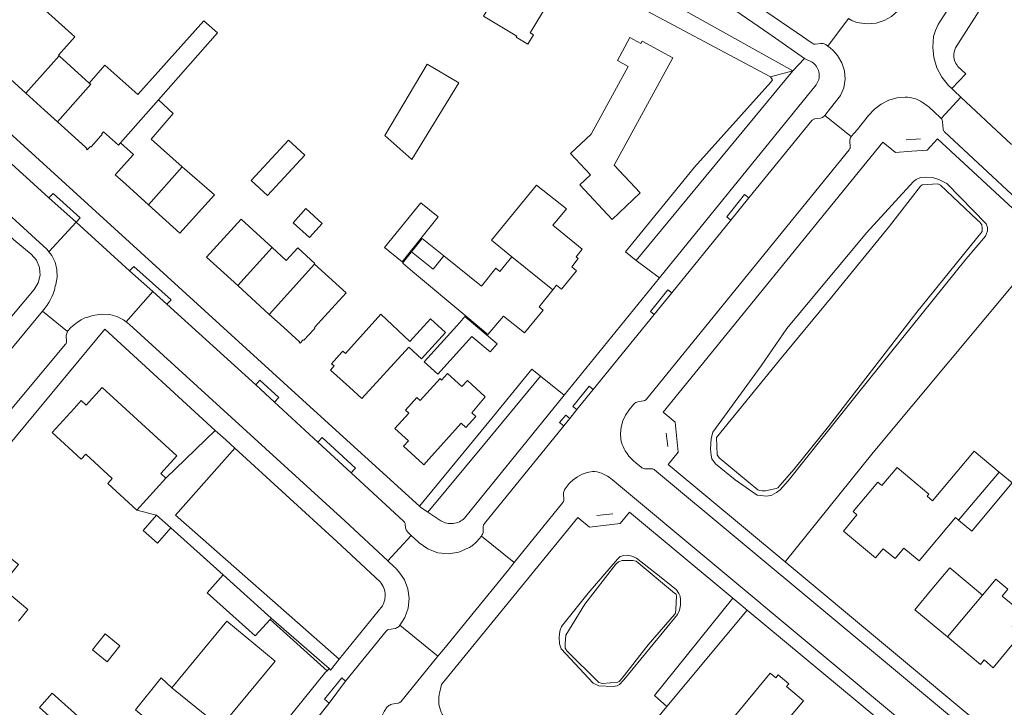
# Model space of a CAD drawing. Header units: metres. Extents: x 89888 to 94270, y 464165 to 468904.
# Tile 165 of 256: x 92766 to 92911, y 466319 to 466421. Entities that reach past the tile are written whole.
import ezdxf

# ---------------------------------------------------------------- set-up
doc = ezdxf.new("R2010")
doc.units = ezdxf.units.M
for name, color, linetype, lineweight in [('B_BEBOUWINGSGRENS_0', 251, 'CONTINUOUS', 13), ('B_LUIFEL_1', 251, 'CONTINUOUS', 13), ('B_TUSSENMUUR_0', 251, 'CONTINUOUS', 13), ('T_CULTUURGRENS_0', 251, 'CONTINUOUS', 13), ('T_HAAG_LIJN_0', 251, 'CONTINUOUS', 13), ('T_MUUR_30CM_0', 251, 'CONTINUOUS', 13), ('T_MUUR_30CM_LIJN_0', 251, 'CONTINUOUS', 13), ('V_WEGGRENS_0', 251, 'CONTINUOUS', 13), ('W_WATERGRENS_0', 251, 'CONTINUOUS', 13)]:
    doc.layers.add(name, color=color, linetype=linetype, lineweight=lineweight)

msp = doc.modelspace()

# ---------------------------------------------------------------- linework, layer by layer
at = {"layer": 'B_BEBOUWINGSGRENS_0'}
for p, q in [((92776.14, 466411.54), (92771.67, 466415.57)), ((92798.05, 466381.66), (92802.71, 466377.41)), ((92787.44, 466353.24), (92783.14, 466348.54)), ((92786.05, 466347.76), (92788.16, 466345.92)), ((92795.88, 466338.98), (92803, 466332.6)), ((92803, 466332.6), (92802.82, 466332.41))]:
    msp.add_line(p, q, dxfattribs=at)
for points in [[(92836.91, 466425.7), (92834.32, 466421.39), (92839.22, 466418.44), (92839.15, 466418.33), (92840.88, 466417.29), (92841.7, 466418.66), (92841.23, 466418.93), (92847.49, 466429.38), (92841.45, 466432.98), (92838.18, 466427.4), (92837.99, 466427.1), (92837.01, 466425.64), (92836.91, 466425.7)], [(92771.67, 466415.57), (92771.58, 466415.66), (92774.01, 466418.35), (92766.77, 466424.88), (92765.92, 466423.94), (92761.97, 466419.55), (92764.35, 466417.44), (92761.72, 466414.5), (92761.86, 466414.36), (92761.94, 466414.44), (92762.2, 466414.2), (92766.77, 466410.04)], [(92786.35, 466409.08), (92795.07, 466418.94), (92793.05, 466420.72), (92783.32, 466409.84), (92778.42, 466414.2), (92776.14, 466411.54)], [(92862.25, 466415.24), (92857.72, 466417.73), (92857.53, 466417.38), (92855.94, 466418.26), (92854.09, 466414.88), (92855.69, 466414), (92850.21, 466404), (92847.18, 466401.14)], [(92819.76, 466403.79), (92823.75, 466400.26), (92830.66, 466411.57), (92826.01, 466414.33), (92819.76, 466403.79)], [(92847.18, 466401.14), (92850.13, 466398), (92848.53, 466396.5), (92853.3, 466391.42), (92857.45, 466395.32), (92853.59, 466399.43), (92862.25, 466415.24)], [(92766.77, 466410.04), (92769.45, 466407.59), (92771.43, 466405.82)], [(92789.85, 466399.16), (92785.26, 466403.27), (92788.54, 466407.03), (92786.35, 466409.08)], [(92771.43, 466405.82), (92775.59, 466402.06), (92775.63, 466402.03), (92775.78, 466401.9), (92775.7, 466401.81), (92775.83, 466401.68), (92776.32, 466402.2), (92776.41, 466402.14), (92777.85, 466403.74), (92778.02, 466403.94), (92777.94, 466404.01), (92778.24, 466404.35), (92780.43, 466402.38), (92780.74, 466402.74)], [(92780.74, 466402.74), (92782.67, 466400.99), (92779.97, 466398.01), (92781.52, 466396.63), (92784.88, 466393.59)], [(92800.02, 466397.17), (92802.42, 466394.94), (92807.96, 466400.88), (92805.55, 466403.12), (92800.02, 466397.17)], [(92784.88, 466393.59), (92789.5, 466389.41), (92794.61, 466395.03), (92789.85, 466399.16)], [(92844.57, 466381.03), (92845.11, 466381.71), (92845.83, 466381.12), (92848.05, 466383.84), (92847.34, 466384.44), (92848.32, 466385.65), (92847.98, 466385.92), (92848.89, 466387.03), (92844.57, 466390.57), (92845.17, 466391.27), (92846.57, 466392.97), (92842.14, 466396.49), (92835.49, 466388.34), (92838.5, 466385.92)], [(92819.72, 466387.25), (92822.3, 466385.17), (92827.64, 466391.8), (92825.05, 466393.88), (92819.72, 466387.25)], [(92808.09, 466393.01), (92806.21, 466390.93), (92808.62, 466388.75), (92810.5, 466390.83), (92808.09, 466393.01)], [(92803.12, 466387.28), (92798.53, 466391.45), (92793.44, 466385.84), (92798.05, 466381.66)], [(92809.38, 466384.81), (92809.34, 466384.84), (92809.42, 466384.93), (92806.9, 466387.22), (92805.22, 466385.37), (92803.12, 466387.28)], [(92823.71, 466386.64), (92822.36, 466384.96), (92822.46, 466384.89), (92823.86, 466383.74), (92832.14, 466376.82), (92834.96, 466374.43), (92837.29, 466377.16), (92840.38, 466374.66), (92843.15, 466378.05), (92842.56, 466378.54), (92844.57, 466381.03)], [(92828.48, 466386.03), (92826.9, 466384.06), (92823.71, 466386.64)], [(92838.5, 466385.92), (92836.73, 466383.72), (92836.13, 466384.21), (92834.01, 466381.57), (92828.48, 466386.03)], [(92802.71, 466377.41), (92804.3, 466375.98), (92807.18, 466373.37), (92807.1, 466373.28), (92807.25, 466373.15), (92807.72, 466373.67), (92807.8, 466373.6), (92809.27, 466375.2), (92809.44, 466375.39), (92809.36, 466375.46), (92812.43, 466378.83), (92814.04, 466380.6), (92809.38, 466384.81)], [(92814.52, 466366.65), (92816.38, 466364.98), (92823.29, 466372.59), (92825.19, 466370.85), (92828.71, 466374.72), (92826.49, 466376.73), (92823.46, 466373.4), (92819.19, 466377.42), (92813.95, 466371.63), (92813.54, 466371.99), (92813.41, 466371.83), (92811.88, 466370.13), (92812.3, 466369.8), (92811.75, 466369.18), (92814.52, 466366.65)], [(92835.32, 466371.88), (92836.33, 466373.06), (92831.58, 466377.07), (92830.82, 466376.22), (92829.43, 466374.69), (92825.55, 466370.39), (92827.57, 466368.57), (92832.6, 466374.15), (92835.32, 466371.88)], [(92833.18, 466362.35), (92832.62, 466362.86), (92834.57, 466365.24), (92831.94, 466367.65), (92831.12, 466366.76), (92829.01, 466368.68), (92828.14, 466367.72), (92827.91, 466367.93), (92824.97, 466364.68), (92824.49, 466365.13), (92822.79, 466363.29), (92823.29, 466362.83), (92821.24, 466360.58), (92823.24, 466358.75), (92822.51, 466357.94), (92825.37, 466355.34), (92825.52, 466355.21), (92826.23, 466356.05), (92831.02, 466361.37), (92831.72, 466360.74), (92833.18, 466362.35)], [(92783.14, 466348.54), (92778.85, 466352.47), (92779.51, 466353.2), (92775.61, 466356.78), (92774.94, 466356.05), (92770.65, 466359.99), (92773.9, 466363.52), (92774.96, 466364.68), (92775.69, 466364.02), (92778.06, 466366.61), (92789.07, 466356.52), (92786.71, 466353.91), (92787.44, 466353.24)], [(92910.42, 466354.15), (92906.74, 466357.24), (92900.6, 466349.91), (92899.81, 466350.57), (92900.07, 466350.88), (92895.37, 466354.81), (92893.13, 466352.14), (92892.51, 466352.66), (92888.87, 466348.32), (92889.44, 466347.84), (92887.47, 466345.44), (92892.21, 466341.48), (92893.34, 466342.83), (92895.11, 466341.41), (92896.38, 466342.92), (92898.61, 466341.06), (92903.98, 466347.46), (92904.46, 466347.05)], [(92904.46, 466347.05), (92906.39, 466345.43), (92912.34, 466352.54), (92910.42, 466354.15)], [(92788.16, 466345.92), (92786.2, 466343.67), (92784.09, 466345.51), (92786.05, 466347.76)], [(92765.7, 466332.14), (92767.05, 466333.84), (92763.01, 466337.28), (92765.71, 466340.52), (92759.85, 466345.07), (92755.83, 466340.24)], [(92907.99, 466335.99), (92903.15, 466340.02), (92900.49, 466336.84), (92897.99, 466333.82), (92902.83, 466329.81)], [(92802.82, 466332.41), (92800.61, 466329.96), (92793.51, 466336.33), (92795.88, 466338.98)], [(92902.83, 466329.81), (92907.69, 466325.77), (92908.21, 466326.42), (92909.57, 466325.26), (92913.7, 466330.25), (92912.35, 466331.36), (92912.74, 466331.83), (92912.6, 466331.94), (92913.82, 466333.4), (92910.89, 466335.82), (92911.74, 466336.86), (92909.95, 466338.35), (92908.53, 466336.64), (92907.99, 466335.99)], [(92795.51, 466316.51), (92803.55, 466326.24), (92796.43, 466332.12), (92788.33, 466322.31)], [(92780.66, 466328.5), (92778.49, 466330.25), (92776.6, 466327.9), (92778.76, 466326.15), (92780.66, 466328.5)], [(92879.91, 466314.48), (92877.96, 466316.11), (92881.56, 466320.4), (92879.07, 466322.5), (92879.41, 466322.91), (92877.81, 466324.21), (92877.46, 466323.8), (92876.65, 466324.45), (92872.7, 466319.7), (92870.35, 466316.85), (92870.95, 466316.35), (92870.28, 466315.53), (92872.77, 466313.5), (92870.94, 466311.25), (92872.8, 466309.74), (92870.83, 466307.38), (92870.72, 466307.24), (92869.42, 466308.38), (92867, 466305.43), (92870.13, 466302.75), (92872.58, 466305.91), (92872.85, 466305.69), (92878.14, 466312.38)], [(92788.33, 466322.31), (92786.75, 466323.76), (92782.96, 466319.06), (92784.53, 466317.71)], [(92776.76, 466316.04), (92770.68, 466321.53), (92768.79, 466319.42), (92774.87, 466313.94), (92776.76, 466316.04)]]:
    msp.add_lwpolyline(points, dxfattribs=at)
at = {"layer": 'B_LUIFEL_1'}
msp.add_lwpolyline([(92828.48, 466386.03), (92825.29, 466388.6), (92823.71, 466386.64)], dxfattribs=at)
at = {"layer": 'B_TUSSENMUUR_0'}
for p, q in [((92766.77, 466410.04), (92771.67, 466415.57)), ((92780.74, 466402.74), (92786.35, 466409.08)), ((92789.85, 466399.16), (92784.88, 466393.59)), ((92798.05, 466381.66), (92803.12, 466387.28)), ((92838.5, 466385.92), (92844.57, 466381.03)), ((92802.71, 466377.41), (92809.38, 466384.81)), ((92910.42, 466354.15), (92904.46, 466347.05)), ((92907.99, 466335.99), (92902.83, 466329.81)), ((92788.33, 466322.31), (92795.51, 466316.51))]:
    msp.add_line(p, q, dxfattribs=at)
msp.add_lwpolyline([(92771.43, 466405.82), (92776.34, 466411.37), (92776.14, 466411.54)], dxfattribs=at)
at = {"layer": 'T_CULTUURGRENS_0'}
for p, q in [((92876.71, 466412.48), (92850.44, 466426.45)), ((92880, 466413.35), (92881.71, 466415.18)), ((92856.86, 466385.37), (92880, 466413.35)), ((92880, 466413.35), (92876.71, 466412.48)), ((92861.4, 466319.54), (92858.16, 466315.64))]:
    msp.add_line(p, q, dxfattribs=at)
for points in [[(92880, 466413.35), (92855.2, 466427.19), (92857.51, 466431.44)], [(92865.46, 466399.15), (92876.72, 466411.67), (92876.96, 466412.03), (92876.71, 466412.48)], [(92889.54, 466365.66), (92905.56, 466385.62), (92908.43, 466388.97), (92908.74, 466389.72), (92908.73, 466390.23), (92908.5, 466390.79), (92902.73, 466396.73), (92901.52, 466397.32), (92900.73, 466397.57), (92899.63, 466397.66), (92898.81, 466397.58), (92898.21, 466397.33), (92897.78, 466397.02), (92890.88, 466389.44), (92879.12, 466375.32), (92875.29, 466369.81), (92868.19, 466360.02), (92867.93, 466359.08), (92867.81, 466357.59), (92867.92, 466356.57), (92868.02, 466356.1), (92868.59, 466355.35), (92871.48, 466352.97), (92874.72, 466350.74), (92876.14, 466350.57), (92876.86, 466350.74), (92877.55, 466351.13), (92878.09, 466351.54), (92879.29, 466352.84), (92889.54, 466365.66)], [(92842.74, 466368.28), (92834.31, 466358.09), (92826.13, 466348.22)], [(92797.63, 466357.65), (92788.84, 466347.78), (92813.01, 466326.51)], [(92854.09, 466341.31), (92849.78, 466336.29), (92845.85, 466331.35), (92845.59, 466330.65), (92845.5, 466329.78), (92845.55, 466328.8), (92845.77, 466328.06), (92850.52, 466322.97), (92851.36, 466322.62), (92853.44, 466322.51), (92854.05, 466322.58), (92854.4, 466322.8), (92855.05, 466323.48), (92858.92, 466328.21)], [(92858.92, 466328.21), (92862.97, 466333.11), (92863.26, 466333.78), (92863.38, 466334.49), (92863.4, 466335.28), (92863.35, 466335.81), (92863.17, 466336.23), (92862.81, 466336.77), (92860.54, 466338.57), (92856.91, 466341.46), (92856.2, 466341.74), (92855.57, 466341.9), (92855.04, 466341.84), (92854.52, 466341.69), (92854.09, 466341.31)], [(92871.12, 466335.55), (92859.56, 466321.17), (92861.4, 466319.54)]]:
    msp.add_lwpolyline(points, dxfattribs=at)
at = {"layer": 'T_HAAG_LIJN_0'}
for p, q in [((92891.86, 466357.02), (92878.87, 466340.92)), ((92873.23, 466333.75), (92861.4, 466319.54))]:
    msp.add_line(p, q, dxfattribs=at)
at = {"layer": 'T_MUUR_30CM_0'}
for points in [[(92901.36, 466403.33), (92899.79, 466401.65), (92897.56, 466401.49), (92895.12, 466401.3), (92893.26, 466402.84)], [(92860.82, 466362.99), (92862.6, 466361.51), (92863.06, 466357.06), (92861.58, 466355.24)], [(92848.23, 466347.42), (92849.96, 466346.01), (92854.49, 466346.55), (92855.87, 466348.23)]]:
    msp.add_lwpolyline(points, dxfattribs=at)
at = {"layer": 'T_MUUR_30CM_LIJN_0'}
for p, q in [((92896.7, 466403.18), (92898.81, 466403.3)), ((92824.86, 466349.1), (92835.8, 466362.4)), ((92861.29, 466359.89), (92861.51, 466357.91)), ((92853.4, 466347.99), (92851.06, 466347.75)), ((92802.82, 466332.41), (92811.23, 466324.82))]:
    msp.add_line(p, q, dxfattribs=at)
at = {"layer": 'V_WEGGRENS_0'}
for p, q in [((92888.22, 466421.05), (92885.17, 466417)), ((92904.77, 466409.46), (92901.9, 466406.3)), ((92912.28, 466402.47), (92904.77, 466409.46)), ((92884.71, 466406.75), (92888.57, 466403.63)), ((92860.82, 466362.99), (92893.26, 466402.84)), ((92901.36, 466403.33), (92917.75, 466388.09)), ((92770.17, 466394.58), (92774.18, 466391.02)), ((92870.83, 466391.29), (92873.51, 466394.58)), ((92774.18, 466391.02), (92770.17, 466386.63)), ((92782.09, 466383.82), (92774.18, 466391.02)), ((92870.83, 466391.29), (92862.13, 466380.58)), ((92917.75, 466388.09), (92891.86, 466357.02)), ((92860.29, 466382.78), (92856.86, 466385.37)), ((92782.09, 466383.82), (92785.5, 466380.77)), ((92860.29, 466382.78), (92846.25, 466365.49)), ((92785.5, 466380.77), (92781.58, 466376.29)), ((92785.5, 466380.77), (92787.58, 466378.9)), ((92859.53, 466377.38), (92862.13, 466380.58)), ((92772.91, 466374.87), (92769.22, 466377.9)), ((92800.71, 466367.01), (92787.58, 466378.9)), ((92859.53, 466377.38), (92850.52, 466366.3)), ((92778.41, 466375.21), (92794.74, 466360.29)), ((92842.74, 466368.28), (92846.25, 466365.49)), ((92800.71, 466367.01), (92803.49, 466364.44)), ((92848.12, 466363.35), (92850.52, 466366.3)), ((92809.86, 466358.56), (92803.49, 466364.44)), ((92848.12, 466363.35), (92847.07, 466362.05)), ((92846.18, 466360.96), (92847.07, 466362.05)), ((92787.44, 466353.24), (92794.74, 466360.29)), ((92809.86, 466358.56), (92814.79, 466354.02)), ((92891.86, 466357.02), (92878.83, 466340.88)), ((92878.83, 466340.88), (92861.58, 466355.24)), ((92931.12, 466288.22), (92853.38, 466352.97)), ((92786.05, 466347.76), (92783.14, 466348.54)), ((92855.87, 466348.23), (92871.12, 466335.55)), ((92795.88, 466338.98), (92788.16, 466345.92)), ((92823.63, 466344.8), (92820.21, 466341.03)), ((92834.02, 466344.67), (92838.86, 466340.81)), ((92955.32, 466277.22), (92878.83, 466340.88)), ((92811.53, 466325.15), (92803, 466332.6)), ((92873.25, 466333.78), (92861.4, 466319.54)), ((92821.99, 466331.53), (92827.58, 466326.96)), ((92811.53, 466325.15), (92811.23, 466324.82)), ((92811.55, 466320.03), (92813.96, 466323.29)), ((92811.55, 466320.03), (92795.64, 466300.41))]:
    msp.add_line(p, q, dxfattribs=at)
for points in [[(92903.44, 466410.72), (92905.5, 466412.91), (92904.36, 466413.99), (92904.29, 466414.08), (92904.22, 466414.17), (92904.16, 466414.26), (92904.1, 466414.35), (92904.03, 466414.44), (92903.85, 466414.88), (92903.76, 466415.35), (92903.75, 466415.83), (92903.83, 466416.3), (92903.99, 466416.74), (92913.86, 466432.23), (92957.12, 466500), (92991.62, 466553.93), (93000, 466567.06), (93018, 466595.26), (93019.66, 466595.63)], [(92857.51, 466431.44), (92859.86, 466429.98), (92864.84, 466426.73), (92870.79, 466422.73), (92876.43, 466418.85), (92881.71, 466415.18)], [(92824.86, 466349.1), (92808.72, 466363.76), (92737.57, 466428.57), (92737.43, 466428.77), (92737.31, 466428.97), (92737.19, 466429.17), (92737.08, 466429.38), (92736.98, 466429.59), (92736.82, 466429.95)], [(92898.56, 466426.89), (92897.83, 466425.75), (92895.95, 466422.84), (92895.49, 466422.2), (92894.55, 466421.36), (92893.46, 466420.75), (92892.26, 466420.37), (92891.01, 466420.26), (92889.77, 466420.41), (92889.29, 466420.52), (92888.7, 466420.79), (92888.22, 466421.05)], [(92770.17, 466394.58), (92738.09, 466423.82), (92738.01, 466423.88), (92737.92, 466423.92), (92737.83, 466423.96), (92737.74, 466423.98), (92737.64, 466423.99), (92736.84, 466423.98), (92736.68, 466423.99), (92736.53, 466424.03), (92736.38, 466424.07), (92736.24, 466424.14), (92736.1, 466424.21)], [(92885.17, 466417), (92884.87, 466417.21), (92884.73, 466417.28), (92884.59, 466417.32), (92884.44, 466417.35), (92884.29, 466417.36), (92884.13, 466417.35), (92883.27, 466417.27), (92883.18, 466417.28), (92883.1, 466417.3), (92883.01, 466417.33), (92882.93, 466417.36), (92882.85, 466417.41), (92880.6, 466418.97), (92871.69, 466425.09)], [(92903.44, 466410.72), (92902.96, 466411.17), (92901.98, 466412.4), (92901.25, 466413.78), (92900.79, 466415.29), (92900.63, 466416.85), (92900.75, 466418.41), (92900.89, 466418.86), (92901.06, 466419.31), (92901.25, 466419.74), (92901.46, 466420.16), (92901.7, 466420.57), (92902.96, 466422.53), (92903.7, 466423.7)], [(92732.98, 466420.64), (92733.09, 466420.56), (92749.66, 466405.46), (92769.91, 466386.97), (92770.17, 466386.63)], [(92729.64, 466417.35), (92730.54, 466417.78), (92731.51, 466417.94), (92732.5, 466417.8), (92733.4, 466417.39), (92734.14, 466416.73), (92749.97, 466402.29), (92755.69, 466397.05), (92765.02, 466388.42), (92767.56, 466386.27), (92768.33, 466385.41), (92768.79, 466384.34), (92768.84, 466383.7)], [(92885.17, 466417), (92885.51, 466416.74), (92885.96, 466416.33)], [(92885.96, 466416.33), (92886.57, 466415.61), (92887.22, 466414.53), (92887.61, 466413.34), (92887.7, 466412.09), (92887.49, 466410.85), (92887, 466409.7), (92885.54, 466407.83), (92884.71, 466406.75)], [(92881.71, 466415.18), (92882.84, 466414.61), (92883.02, 466414.48), (92883.18, 466414.33), (92883.34, 466414.17), (92883.47, 466413.99), (92883.59, 466413.8), (92883.68, 466413.6), (92883.76, 466413.39), (92883.82, 466413.18), (92883.86, 466412.96)], [(92883.86, 466412.96), (92883.88, 466412.74), (92883.87, 466412.51), (92883.85, 466412.29), (92883.8, 466412.08), (92883.73, 466411.86), (92883.64, 466411.66), (92883.54, 466411.46), (92883.41, 466411.28), (92860.29, 466382.78)], [(92904.77, 466409.46), (92903.79, 466410.39), (92903.44, 466410.72)], [(92888.57, 466403.63), (92889.46, 466404.66), (92891.17, 466406.77), (92892.02, 466407.68), (92893.02, 466408.43), (92894.14, 466408.99), (92895.34, 466409.34), (92896.58, 466409.47), (92896.9, 466409.45), (92897.21, 466409.41), (92897.52, 466409.35), (92897.83, 466409.28), (92898.14, 466409.19), (92898.85, 466408.85), (92899.11, 466408.69), (92899.36, 466408.52)], [(92901.9, 466406.3), (92901.87, 466406.34), (92901.83, 466406.37), (92901.8, 466406.4), (92901.77, 466406.43), (92901.73, 466406.46), (92900.89, 466407.24), (92900.1, 466407.97), (92899.86, 466408.16), (92899.61, 466408.34), (92899.36, 466408.52)], [(92884.71, 466406.75), (92884.59, 466406.65), (92884.47, 466406.56), (92884.34, 466406.48), (92884.2, 466406.41), (92884.06, 466406.36), (92883.23, 466406.24), (92883.13, 466406.22), (92883.04, 466406.19), (92882.95, 466406.14), (92882.87, 466406.08), (92882.79, 466406.01), (92873.51, 466394.58)], [(92901.9, 466406.3), (92901.96, 466406.21), (92902.01, 466406.11), (92902.05, 466406.01), (92902.07, 466405.9), (92902.09, 466405.79), (92902.17, 466404.78), (92902.18, 466404.68), (92902.2, 466404.59), (92902.24, 466404.5), (92902.3, 466404.42), (92902.37, 466404.36), (92918.66, 466389.19)], [(92888.57, 466403.63), (92888.51, 466403.5), (92888.47, 466403.37), (92888.43, 466403.24), (92888.4, 466403.1), (92888.38, 466402.97), (92888.45, 466402.14), (92888.45, 466402.04), (92888.44, 466401.95), (92888.41, 466401.86), (92888.36, 466401.77), (92888.3, 466401.69), (92858.37, 466364.89), (92858.3, 466364.82), (92858.23, 466364.76), (92858.14, 466364.72), (92858.06, 466364.68), (92857.96, 466364.66), (92857.1, 466364.5), (92856.95, 466364.45), (92856.81, 466364.39), (92856.68, 466364.31), (92856.56, 466364.21), (92856.46, 466364.1), (92855.81, 466363.33), (92855.29, 466362.54), (92854.9, 466361.68)], [(92856.86, 466385.37), (92855.3, 466386.63), (92865.46, 466399.15)], [(92774.18, 466391.02), (92774.78, 466391.65), (92770.8, 466395.24), (92770.17, 466394.58)], [(92873.51, 466394.58), (92872.85, 466395.09), (92870.22, 466391.81), (92870.83, 466391.29)], [(92770.17, 466386.63), (92770.6, 466386.1), (92771.08, 466385.1), (92771.35, 466384.03), (92771.38, 466382.92)], [(92768.84, 466383.7), (92768.88, 466383.18), (92768.6, 466382.05), (92767.98, 466381.07), (92756.55, 466367.46), (92749.65, 466358.99)], [(92787.58, 466378.9), (92788.2, 466379.53), (92782.69, 466384.48), (92782.09, 466383.82)], [(92769.22, 466377.9), (92769.62, 466378.38), (92769.9, 466378.77), (92770.16, 466379.16), (92770.4, 466379.58), (92770.61, 466380), (92770.8, 466380.44), (92770.9, 466380.71), (92770.98, 466380.99), (92771.06, 466381.27), (92771.12, 466381.55), (92771.18, 466381.83), (92771.38, 466382.92)], [(92862.13, 466380.58), (92861.52, 466381.04), (92858.96, 466377.85), (92859.53, 466377.38)], [(92678.12, 466268.47), (92758.93, 466365.51), (92769.22, 466377.9)], [(92776.95, 466377.3), (92776.65, 466377.23), (92776.36, 466377.15), (92776.07, 466377.06), (92775.78, 466376.97), (92775.49, 466376.89), (92774.93, 466376.59), (92774.4, 466376.25), (92773.9, 466375.87), (92773.42, 466375.46), (92772.99, 466375), (92772.91, 466374.87)], [(92781.58, 466376.29), (92781.2, 466376.58), (92780.21, 466377.08), (92779.15, 466377.38), (92778.04, 466377.45), (92776.95, 466377.3)], [(92781.58, 466376.29), (92782.07, 466375.9), (92813.87, 466346.94), (92820.21, 466341.03)], [(92682.09, 466265.19), (92683.14, 466265.42), (92683.52, 466265.64), (92683.94, 466266.1), (92685.62, 466268.16), (92761.47, 466359.66), (92772.64, 466372.99), (92772.7, 466373.07), (92772.74, 466373.15), (92772.77, 466373.24), (92772.78, 466373.34), (92772.79, 466373.43), (92772.74, 466374.27), (92772.76, 466374.43), (92772.8, 466374.58), (92772.85, 466374.72), (92772.91, 466374.87)], [(92738.46, 466327.19), (92758.93, 466351.76), (92778.41, 466375.21)], [(92835.8, 466362.4), (92841.44, 466369.34), (92842.74, 466368.28)], [(92803.49, 466364.44), (92804.11, 466365.12), (92801.32, 466367.71), (92800.71, 466367.01)], [(92850.52, 466366.3), (92849.91, 466366.81), (92847.5, 466363.82), (92848.12, 466363.35)], [(92846.25, 466365.49), (92831.53, 466347.36), (92831.36, 466347.2)], [(92847.07, 466362.05), (92846.46, 466362.53), (92845.56, 466361.45), (92846.18, 466360.96)], [(92854.9, 466361.68), (92854.65, 466360.77), (92854.55, 466359.83), (92854.6, 466358.89), (92854.7, 466358.55), (92854.81, 466358.22), (92854.94, 466357.9), (92855.08, 466357.58), (92855.24, 466357.26), (92855.51, 466356.88), (92855.8, 466356.51), (92855.89, 466356.41)], [(92794.74, 466360.29), (92796.27, 466358.88), (92797.63, 466357.65)], [(92846.18, 466360.96), (92834.46, 466346.53), (92834.4, 466346.46), (92834.34, 466346.37), (92834.31, 466346.28), (92834.28, 466346.18), (92834.27, 466346.09), (92834.29, 466345.39), (92834.26, 466345.24), (92834.21, 466345.09), (92834.16, 466344.95), (92834.09, 466344.81), (92834.02, 466344.67)], [(92814.79, 466354.02), (92815.26, 466354.55), (92815.41, 466354.71), (92810.5, 466359.22), (92809.86, 466358.56)], [(92797.63, 466357.65), (92812.66, 466343.89), (92819.05, 466337.94), (92819.22, 466337.73), (92819.37, 466337.51), (92819.5, 466337.27), (92819.61, 466337.02), (92819.69, 466336.76), (92819.76, 466336.5), (92819.79, 466336.23)], [(92855.89, 466356.41), (92856.12, 466356.16), (92856.44, 466355.82), (92856.79, 466355.5), (92857.58, 466354.85), (92857.71, 466354.78), (92857.84, 466354.73), (92857.98, 466354.68), (92858.12, 466354.64), (92858.27, 466354.61), (92859.11, 466354.64), (92859.21, 466354.64), (92859.31, 466354.62), (92859.41, 466354.58), (92859.5, 466354.53), (92859.58, 466354.47), (92934.54, 466292.07)], [(92823.63, 466344.8), (92823.15, 466345.25), (92823.06, 466345.37), (92822.99, 466345.5), (92822.92, 466345.64), (92822.87, 466345.77), (92822.83, 466345.92), (92822.77, 466346.47), (92822.76, 466346.56), (92822.73, 466346.65), (92822.68, 466346.73), (92822.62, 466346.8), (92822.53, 466346.89), (92814.79, 466354.02)], [(92838.86, 466340.81), (92846.03, 466349.66), (92846.08, 466349.73), (92846.13, 466349.82), (92846.16, 466349.91), (92846.18, 466350.01), (92846.19, 466350.1), (92846.15, 466350.94), (92846.15, 466351.09), (92846.18, 466351.24), (92846.23, 466351.39), (92846.29, 466351.53), (92846.37, 466351.67), (92846.99, 466352.43), (92847.55, 466352.98), (92848.19, 466353.45)], [(92853.38, 466352.97), (92853.14, 466353.18), (92852.88, 466353.37), (92852.62, 466353.54), (92852.34, 466353.69), (92852.04, 466353.82), (92851.74, 466353.98), (92851.41, 466354.1), (92851.08, 466354.18), (92850.74, 466354.23), (92850.4, 466354.24), (92849.62, 466354.09), (92848.88, 466353.82), (92848.19, 466353.45)], [(92826.13, 466348.22), (92825, 466348.98), (92824.86, 466349.1)], [(92831.36, 466347.2), (92831.17, 466347.06), (92830.97, 466346.93), (92830.76, 466346.82), (92830.54, 466346.72), (92830.32, 466346.65), (92830.09, 466346.59), (92829.85, 466346.55), (92829.61, 466346.54), (92829.38, 466346.54), (92829.14, 466346.56), (92828.9, 466346.6), (92828.68, 466346.66), (92828.45, 466346.74), (92828.24, 466346.84), (92828.03, 466346.96), (92826.13, 466348.22)], [(92828.38, 466318.15), (92828.23, 466318.43), (92828.09, 466318.73), (92827.97, 466319.03), (92827.88, 466319.34), (92827.8, 466319.66), (92827.75, 466319.97), (92827.73, 466320.3), (92827.72, 466320.62), (92827.74, 466320.95), (92827.78, 466321.27), (92827.85, 466321.59), (92827.93, 466321.9), (92828.13, 466322.78), (92848.23, 466347.42)], [(92827.2, 466342.39), (92826.12, 466342.79), (92824.84, 466343.69), (92824.62, 466343.88), (92823.63, 466344.8)], [(92827.2, 466342.39), (92827.59, 466342.24), (92829.15, 466342.08), (92830.69, 466342.32), (92832.13, 466342.94), (92832.26, 466343.02), (92832.39, 466343.11), (92832.51, 466343.2), (92832.65, 466343.28), (92832.77, 466343.37), (92833.08, 466343.65), (92833.34, 466343.92), (92834.02, 466344.67)], [(92820.21, 466341.03), (92821.17, 466340.1), (92821.31, 466339.99), (92821.42, 466339.88), (92821.53, 466339.77), (92821.63, 466339.66), (92821.74, 466339.54), (92821.84, 466339.42), (92822.21, 466338.89)], [(92827.58, 466326.96), (92828.45, 466328.02), (92838, 466339.72), (92838.86, 466340.81)], [(92822.21, 466338.89), (92822.65, 466338.24), (92823.16, 466336.89), (92823.34, 466335.47), (92823.18, 466334.04), (92822.69, 466332.68), (92822.37, 466332.13), (92821.99, 466331.53)], [(92819.79, 466336.23), (92819.81, 466335.99), (92819.8, 466335.75), (92819.78, 466335.52), (92819.74, 466335.28), (92819.68, 466335.05), (92819.6, 466334.83), (92819.51, 466334.61), (92819.4, 466334.4), (92813.01, 466326.51)], [(92871.12, 466335.55), (92871.72, 466335.05), (92873.25, 466333.78)], [(92873.25, 466333.78), (92941.96, 466276.73), (92970.51, 466253.09), (92992.85, 466234.62)], [(92821.99, 466331.53), (92821.89, 466331.41), (92821.77, 466331.3), (92821.64, 466331.21), (92821.5, 466331.14), (92821.35, 466331.08), (92820.37, 466330.9), (92820.27, 466330.88), (92820.17, 466330.85), (92820.09, 466330.8), (92820.01, 466330.73), (92819.95, 466330.65), (92813.96, 466323.29)], [(92827.58, 466326.96), (92822.1, 466320.25), (92822.02, 466320.18), (92821.95, 466320.13), (92821.86, 466320.08), (92821.77, 466320.05), (92821.68, 466320.03), (92820.79, 466319.89), (92820.64, 466319.83), (92820.5, 466319.77), (92820.36, 466319.68), (92820.24, 466319.59), (92820.12, 466319.48), (92819.67, 466318.83), (92819.3, 466318.14), (92819.01, 466317.41)], [(92813.01, 466326.51), (92811.74, 466324.93), (92811.53, 466325.15)], [(92811.23, 466324.82), (92811.02, 466324.6), (92798.21, 466308.78), (92782.95, 466289.86), (92778.91, 466284.84), (92774.86, 466279.83), (92770.8, 466274.82), (92766.72, 466269.84), (92762.62, 466264.86), (92758.51, 466259.89), (92754.39, 466254.94), (92750.25, 466250), (92746.25, 466245.26), (92742.24, 466240.53), (92738.22, 466235.81), (92734.18, 466231.11), (92730.13, 466226.41)], [(92813.96, 466323.29), (92813.41, 466323.76), (92810.85, 466320.61), (92811.55, 466320.03)]]:
    msp.add_lwpolyline(points, dxfattribs=at)
at = {"layer": 'W_WATERGRENS_0'}
for points in [[(92898.27, 466377.73), (92907.92, 466389.62), (92907.91, 466390.15), (92907.86, 466390.62), (92907.6, 466391), (92907.19, 466391.36), (92901.76, 466396.49), (92901.4, 466396.66), (92899.08, 466396.53), (92898.82, 466396.34), (92894.26, 466390.41), (92885.76, 466380), (92878.02, 466370.64), (92868.74, 466359.22), (92868.8, 466356.68), (92869.1, 466356.26)], [(92869.1, 466356.26), (92874.81, 466351.52), (92875.13, 466351.41), (92875.48, 466351.36), (92875.97, 466351.38), (92877.53, 466351.73), (92877.75, 466351.83), (92878.1, 466352.2), (92880.11, 466354.54), (92885.27, 466360.86), (92898.27, 466377.73)], [(92862.54, 466333.14), (92862.67, 466333.32), (92862.73, 466333.93), (92862.82, 466335.82), (92862.77, 466336.11), (92862.54, 466336.28), (92856.85, 466340.99), (92856.39, 466341.09), (92854.77, 466341.08), (92854.25, 466340.91), (92853.87, 466340.55), (92849.26, 466334.67), (92846.47, 466330.06), (92846.38, 466328.81), (92846.4, 466328.18), (92846.63, 466327.76)], [(92846.63, 466327.76), (92851.37, 466323.09), (92851.89, 466322.95), (92854.14, 466323.12), (92854.37, 466323.22), (92854.77, 466323.71), (92858.65, 466328.64), (92862.54, 466333.14)]]:
    msp.add_lwpolyline(points, dxfattribs=at)

doc.saveas('drawing.dxf')
